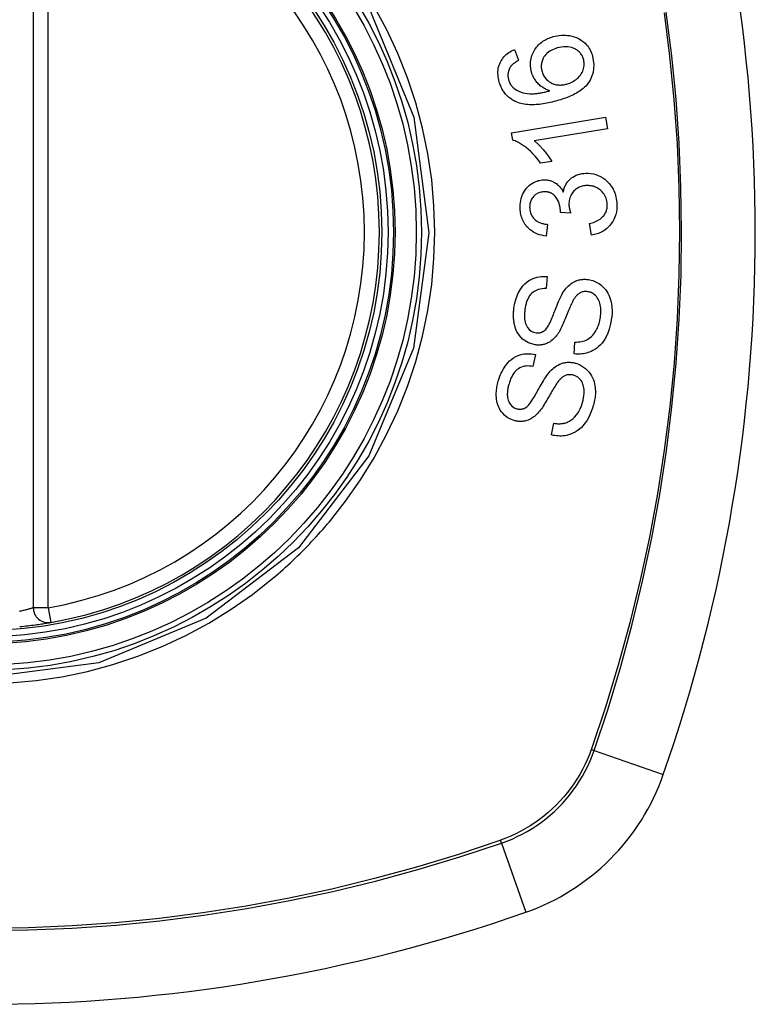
# Model space of a CAD drawing. Header units: inches. Extents: x 11 to 342, y 26 to 169.
# Tile 142 of 205: x 178.769 to 179.351, y 114.928 to 115.706. Entities that reach past the tile are written whole.
import ezdxf

# ---------------------------------------------------------------- set-up
doc = ezdxf.new("R2010")
doc.units = ezdxf.units.IN
doc.header["$MEASUREMENT"] = 0
doc.layers.add('Visible Edges(ANSI)', color=7, linetype='Continuous', lineweight=25)
doc.layers.add('Visible Tangent Edges(ANSI)', color=7, linetype='Continuous', lineweight=25)

msp = doc.modelspace()

# ---------------------------------------------------------------- linework, layer by layer
at = {"layer": 'Visible Edges(ANSI)'}
for p, q in [((178.78015, 115.8347), (178.78015, 115.2411)), ((179.16065, 115.68228), (179.16389, 115.67369)), ((179.15827, 115.61649), (179.23256, 115.6287)), ((179.23256, 115.6287), (179.23406, 115.61962)), ((179.23406, 115.61962), (179.17618, 115.61011)), ((179.15924, 115.61062), (179.15827, 115.61649)), ((179.19011, 115.59374), (179.18131, 115.59229)), ((179.20502, 115.55294), (179.19693, 115.55354)), ((179.18678, 115.54402), (179.18556, 115.53475)), ((179.22152, 115.53551), (179.21989, 115.54465)), ((179.18632, 115.50277), (179.18574, 115.49327)), ((179.20781, 115.44167), (179.20832, 115.45107)), ((179.1771, 115.44111), (179.1752, 115.43179)), ((179.18987, 115.37762), (179.19169, 115.38686))]:
    msp.add_line(p, q, dxfattribs=at)
at = {"layer": 'Visible Edges(ANSI)', "flags": 128}
for points in [[(179.17404, 115.66441), (179.17344, 115.66707), (179.17317, 115.66977), (179.17325, 115.67247), (179.1737, 115.67513), (179.17444, 115.67758), (179.1753, 115.67962), (179.17612, 115.68118), (179.17677, 115.68225), (179.17742, 115.6832), (179.17811, 115.68411), (179.17884, 115.68498), (179.17962, 115.68581), (179.18043, 115.6866), (179.18129, 115.68735), (179.18218, 115.68805), (179.18311, 115.68871), (179.18406, 115.68932), (179.18503, 115.68989), (179.18603, 115.69041), (179.18704, 115.69089), (179.18808, 115.69133), (179.18913, 115.69174), (179.1902, 115.6921), (179.19128, 115.69243)], [(179.19128, 115.69243), (179.19286, 115.69284), (179.19445, 115.69316), (179.19606, 115.6934), (179.19769, 115.69355), (179.19932, 115.6936), (179.20094, 115.69356), (179.20256, 115.69342), (179.20418, 115.69319), (179.20587, 115.69285), (179.20773, 115.69234), (179.20971, 115.69161), (179.21175, 115.69062), (179.21363, 115.68947), (179.21517, 115.68829), (179.2164, 115.68718), (179.21736, 115.68617), (179.21822, 115.68517), (179.219, 115.68411), (179.21973, 115.68301), (179.22039, 115.68186), (179.22098, 115.68066), (179.22151, 115.67944), (179.22198, 115.67818), (179.22238, 115.6769)], [(179.14856, 115.65663), (179.14822, 115.65793), (179.14794, 115.65925), (179.14772, 115.66058), (179.14758, 115.66191), (179.14751, 115.66325), (179.14753, 115.66459), (179.14763, 115.66593), (179.14782, 115.66723), (179.1481, 115.66852), (179.14847, 115.66977), (179.14892, 115.67099), (179.14945, 115.67219), (179.15006, 115.67334), (179.15075, 115.67444), (179.1515, 115.67548), (179.15232, 115.67647), (179.15321, 115.67741), (179.15415, 115.67828), (179.15515, 115.67909), (179.15618, 115.67984), (179.15725, 115.68053), (179.15836, 115.68116), (179.15949, 115.68175), (179.16065, 115.68228)], [(179.19445, 115.68346), (179.1932, 115.68307), (179.19197, 115.68262), (179.19076, 115.6821), (179.18959, 115.68151), (179.18846, 115.68083), (179.18739, 115.68008), (179.18638, 115.67924), (179.18545, 115.67831), (179.18462, 115.67732), (179.18394, 115.67636), (179.1834, 115.67544), (179.18298, 115.67461), (179.18265, 115.67384), (179.18237, 115.67307), (179.18215, 115.67227), (179.18197, 115.67146), (179.18184, 115.67064), (179.18177, 115.66981), (179.18175, 115.66898), (179.18178, 115.66814), (179.18186, 115.6673), (179.18198, 115.66647), (179.18215, 115.66565), (179.18237, 115.66484)], [(179.21519, 115.6746), (179.21495, 115.67535), (179.21468, 115.67607), (179.21436, 115.67678), (179.21401, 115.67746), (179.21361, 115.67812), (179.21317, 115.67876), (179.21269, 115.67936), (179.21217, 115.67994), (179.21163, 115.68048), (179.21105, 115.68098), (179.21045, 115.68145), (179.20982, 115.68188), (179.20918, 115.68229), (179.20852, 115.68265), (179.20783, 115.683), (179.20695, 115.68338), (179.20584, 115.68377), (179.20448, 115.68412), (179.20287, 115.68437), (179.20117, 115.68446), (179.19947, 115.6844), (179.19778, 115.68421), (179.1961, 115.68389), (179.19445, 115.68346)], [(179.16389, 115.67369), (179.16358, 115.67352), (179.16327, 115.67334), (179.16295, 115.67315), (179.16264, 115.67297), (179.16233, 115.67277), (179.16202, 115.67257), (179.16171, 115.67237), (179.1614, 115.67217), (179.1611, 115.67195), (179.16079, 115.67174), (179.1605, 115.67152), (179.16021, 115.67129), (179.15992, 115.67107), (179.15964, 115.67083), (179.15937, 115.6706), (179.1591, 115.67035), (179.15884, 115.67011), (179.15858, 115.66985), (179.15833, 115.66959), (179.15809, 115.66931), (179.15785, 115.66903), (179.15763, 115.66875), (179.15741, 115.66845), (179.15721, 115.66815)], [(179.22238, 115.6769), (179.22345, 115.67043), (179.22278, 115.66398), (179.22042, 115.65812), (179.21796, 115.65454), (179.21692, 115.65338), (179.21597, 115.65244), (179.21497, 115.65155), (179.21393, 115.65071), (179.21286, 115.64992), (179.21176, 115.64917), (179.21064, 115.64846), (179.20951, 115.64779), (179.20834, 115.64715), (179.20716, 115.64654), (179.20595, 115.64596), (179.20472, 115.6454), (179.20347, 115.64487), (179.20221, 115.64437), (179.20095, 115.64389), (179.19968, 115.64343), (179.19841, 115.643), (179.19713, 115.64258), (179.19587, 115.64219), (179.19461, 115.64182)], [(179.20208, 115.65497), (179.20319, 115.65532), (179.20427, 115.65572), (179.20532, 115.65619), (179.20636, 115.65671), (179.20737, 115.65729), (179.20836, 115.65794), (179.20933, 115.65866), (179.21027, 115.65943), (179.21116, 115.66025), (179.21198, 115.66112), (179.21273, 115.66204), (179.21341, 115.66302), (179.21401, 115.66405), (179.21453, 115.66513), (179.21494, 115.66621), (179.21525, 115.66726), (179.21547, 115.66827), (179.21562, 115.66924), (179.21569, 115.67015), (179.21571, 115.67105), (179.21567, 115.67195), (179.21557, 115.67284), (179.21541, 115.67373), (179.21519, 115.6746)], [(179.15721, 115.66815), (179.157, 115.66778), (179.1568, 115.6674), (179.15661, 115.66701), (179.15644, 115.66662), (179.15628, 115.66622), (179.15612, 115.66582), (179.15599, 115.66541), (179.15587, 115.665), (179.15576, 115.66459), (179.15567, 115.66417), (179.15559, 115.66375), (179.15553, 115.66333), (179.15548, 115.6629), (179.15545, 115.66247), (179.15544, 115.66204), (179.15544, 115.66161), (179.15545, 115.66117), (179.15549, 115.66074), (179.15553, 115.6603), (179.15559, 115.65987), (179.15567, 115.65944), (179.15576, 115.65901), (179.15586, 115.65858), (179.15597, 115.65816)], [(179.18869, 115.64964), (179.18795, 115.64988), (179.18722, 115.65014), (179.1865, 115.65042), (179.18579, 115.65072), (179.18509, 115.65105), (179.1844, 115.65141), (179.18372, 115.65179), (179.18305, 115.65219), (179.18238, 115.65264), (179.18171, 115.65312), (179.18104, 115.65365), (179.18038, 115.65422), (179.17971, 115.65485), (179.17905, 115.65554), (179.17839, 115.65628), (179.17775, 115.65708), (179.17714, 115.65791), (179.17657, 115.65876), (179.17604, 115.65964), (179.17556, 115.66055), (179.17511, 115.66149), (179.17471, 115.66244), (179.17435, 115.66342), (179.17404, 115.66441)], [(179.18237, 115.66484), (179.18283, 115.66346), (179.18341, 115.66213), (179.18411, 115.66089), (179.18493, 115.65973), (179.18587, 115.65866), (179.18689, 115.65772), (179.18789, 115.65696), (179.18883, 115.65634), (179.18967, 115.65587), (179.19044, 115.65549), (179.19123, 115.65515), (179.19203, 115.65487), (179.19285, 115.65463), (179.19368, 115.65445), (179.19452, 115.6543), (179.19537, 115.65421), (179.19622, 115.65416), (179.19706, 115.65416), (179.19791, 115.6542), (179.19875, 115.65428), (179.19959, 115.6544), (179.20043, 115.65456), (179.20126, 115.65475), (179.20208, 115.65497)], [(179.162, 115.64086), (179.1612, 115.64122), (179.16041, 115.6416), (179.15964, 115.64202), (179.15888, 115.64246), (179.15813, 115.64293), (179.1574, 115.64344), (179.15669, 115.64397), (179.156, 115.64453), (179.15534, 115.64512), (179.1547, 115.64573), (179.15409, 115.64638), (179.1535, 115.64704), (179.15294, 115.64774), (179.1524, 115.64846), (179.15189, 115.64921), (179.15141, 115.64997), (179.15096, 115.65075), (179.15053, 115.65155), (179.15014, 115.65236), (179.14977, 115.65319), (179.14943, 115.65404), (179.14911, 115.65489), (179.14883, 115.65576), (179.14856, 115.65663)], [(179.15597, 115.65816), (179.15607, 115.65783), (179.15618, 115.65749), (179.1563, 115.65717), (179.15642, 115.65684), (179.15655, 115.65652), (179.15669, 115.6562), (179.15683, 115.65589), (179.15699, 115.65558), (179.15715, 115.65527), (179.15732, 115.65497), (179.1575, 115.65467), (179.15769, 115.65438), (179.15788, 115.6541), (179.15808, 115.65382), (179.15829, 115.65355), (179.15851, 115.65329), (179.15873, 115.65303), (179.15896, 115.65278), (179.15919, 115.65254), (179.15943, 115.6523), (179.15968, 115.65207), (179.15993, 115.65185), (179.1602, 115.65163), (179.16046, 115.65142)], [(179.16046, 115.65142), (179.16239, 115.65011), (179.16446, 115.64908), (179.16663, 115.6483), (179.16885, 115.64775), (179.17092, 115.64742), (179.17273, 115.64727), (179.17419, 115.64724), (179.17523, 115.64726), (179.17606, 115.6473), (179.1769, 115.64736), (179.17774, 115.64744), (179.17859, 115.64754), (179.17945, 115.64765), (179.18031, 115.64778), (179.18117, 115.64792), (179.18203, 115.64808), (179.18288, 115.64824), (179.18373, 115.64842), (179.18458, 115.64861), (179.18542, 115.6488), (179.18625, 115.649), (179.18708, 115.64921), (179.18789, 115.64942), (179.18869, 115.64964)], [(179.19461, 115.64182), (179.1932, 115.64143), (179.19178, 115.64105), (179.19035, 115.64069), (179.18893, 115.64036), (179.1875, 115.64005), (179.18608, 115.63976), (179.18465, 115.6395), (179.18324, 115.63927), (179.18182, 115.63907), (179.18042, 115.6389), (179.17902, 115.63876), (179.17763, 115.63866), (179.17626, 115.6386), (179.17489, 115.63857), (179.17354, 115.63858), (179.17221, 115.63863), (179.1709, 115.63873), (179.1696, 115.63887), (179.1683, 115.63906), (179.16702, 115.6393), (179.16574, 115.6396), (179.16448, 115.63995), (179.16323, 115.64037), (179.162, 115.64086)], [(179.18131, 115.59229), (179.18028, 115.59376), (179.17925, 115.59513), (179.17823, 115.59643), (179.17721, 115.59765), (179.17619, 115.59879), (179.17519, 115.59986), (179.1742, 115.60086), (179.17323, 115.6018), (179.17227, 115.60267), (179.17133, 115.60348), (179.17042, 115.60423), (179.16953, 115.60493), (179.16867, 115.60558), (179.16783, 115.60617), (179.16703, 115.60673), (179.16622, 115.60726), (179.16539, 115.60778), (179.16455, 115.60827), (179.16369, 115.60875), (179.16282, 115.60919), (179.16194, 115.6096), (179.16105, 115.60998), (179.16015, 115.61032), (179.15924, 115.61062)], [(179.17618, 115.61011), (179.17671, 115.6097), (179.17723, 115.60928), (179.17774, 115.60884), (179.17825, 115.60839), (179.17876, 115.60794), (179.17925, 115.60747), (179.17975, 115.60699), (179.18023, 115.60651), (179.18071, 115.60602), (179.18118, 115.60552), (179.18165, 115.60503), (179.1821, 115.60452), (179.18255, 115.60402), (179.18299, 115.60351), (179.18349, 115.60293), (179.18408, 115.60223), (179.18474, 115.60142), (179.18546, 115.60051), (179.18622, 115.59953), (179.18701, 115.59847), (179.18781, 115.59735), (179.1886, 115.59618), (179.18937, 115.59497), (179.19011, 115.59374)], [(179.16509, 115.55641), (179.16506, 115.55805), (179.16513, 115.55968), (179.16531, 115.56131), (179.16559, 115.56291), (179.16598, 115.56448), (179.16648, 115.56603), (179.16707, 115.56753), (179.16776, 115.56897), (179.16854, 115.57034), (179.16941, 115.57164), (179.17039, 115.57287), (179.17143, 115.57398), (179.1725, 115.57493), (179.17356, 115.57575), (179.17461, 115.57645), (179.17561, 115.57703), (179.17656, 115.57751), (179.17751, 115.57793), (179.17847, 115.57829), (179.17945, 115.57859), (179.18044, 115.57884), (179.18144, 115.57903), (179.18246, 115.57916), (179.18349, 115.57924)], [(179.18349, 115.57924), (179.18417, 115.57926), (179.18486, 115.57925), (179.18555, 115.57921), (179.18624, 115.57915), (179.18692, 115.57905), (179.1876, 115.57893), (179.18827, 115.57877), (179.18894, 115.57859), (179.18959, 115.57838), (179.19024, 115.57814), (179.1909, 115.57786), (179.19158, 115.57753), (179.19228, 115.57716), (179.19299, 115.57673), (179.19371, 115.57623), (179.19443, 115.57567), (179.19515, 115.57505), (179.19583, 115.57437), (179.19648, 115.57366), (179.19709, 115.57291), (179.19766, 115.57212), (179.19819, 115.57131), (179.19869, 115.57047), (179.19916, 115.56961)], [(179.19916, 115.56961), (179.19931, 115.5704), (179.1995, 115.57117), (179.19971, 115.57194), (179.19995, 115.5727), (179.20022, 115.57344), (179.20052, 115.57417), (179.20085, 115.57489), (179.20122, 115.57559), (179.20161, 115.57628), (179.20204, 115.57694), (179.2025, 115.57757), (179.20298, 115.57818), (179.2035, 115.57877), (179.20407, 115.57936), (179.20479, 115.58003), (179.20568, 115.58075), (179.20674, 115.58148), (179.20799, 115.58221), (179.20939, 115.58287), (179.21085, 115.5834), (179.21234, 115.58382), (179.21386, 115.58413), (179.2154, 115.58434), (179.21695, 115.58446)], [(179.21695, 115.58446), (179.21897, 115.58447), (179.22099, 115.58432), (179.22299, 115.58399), (179.22495, 115.58347), (179.22685, 115.58277), (179.22868, 115.58189), (179.23043, 115.58084), (179.23199, 115.5797), (179.23336, 115.57854), (179.23453, 115.57741), (179.2355, 115.57635), (179.23634, 115.57532), (179.23712, 115.57425), (179.23785, 115.57314), (179.23851, 115.57198), (179.2391, 115.57078), (179.23964, 115.56955), (179.2401, 115.56828), (179.2405, 115.567), (179.24083, 115.56569), (179.24109, 115.56436), (179.2413, 115.56302), (179.24145, 115.56166), (179.24154, 115.56031)], [(179.21757, 115.5747), (179.21673, 115.57464), (179.21588, 115.57454), (179.21505, 115.5744), (179.21422, 115.57422), (179.21341, 115.57399), (179.21261, 115.57371), (179.21182, 115.57339), (179.21105, 115.57301), (179.21031, 115.57258), (179.2096, 115.57211), (179.20892, 115.57159), (179.20827, 115.57103), (179.20765, 115.57043), (179.20704, 115.56976), (179.20643, 115.56899), (179.20584, 115.56813), (179.20528, 115.56717), (179.2048, 115.56614), (179.2044, 115.56507), (179.20409, 115.56396), (179.20387, 115.56282), (179.20373, 115.56167), (179.20368, 115.56051), (179.2037, 115.55935)], [(179.23394, 115.56001), (179.23384, 115.56122), (179.23366, 115.56241), (179.23339, 115.56359), (179.23304, 115.56473), (179.23259, 115.56583), (179.23206, 115.56688), (179.23143, 115.56789), (179.23075, 115.56882), (179.23004, 115.56966), (179.22931, 115.5704), (179.2286, 115.57104), (179.22787, 115.57163), (179.22712, 115.57217), (179.22634, 115.57266), (179.22554, 115.5731), (179.22471, 115.57349), (179.22385, 115.57382), (179.22298, 115.57411), (179.22209, 115.57433), (179.2212, 115.5745), (179.2203, 115.57463), (179.2194, 115.5747), (179.21849, 115.57472), (179.21757, 115.5747)], [(179.18376, 115.56975), (179.18299, 115.56969), (179.18223, 115.5696), (179.18147, 115.56945), (179.18072, 115.56926), (179.17999, 115.56902), (179.17928, 115.56873), (179.17859, 115.5684), (179.17793, 115.56801), (179.17729, 115.56757), (179.17668, 115.56708), (179.17609, 115.56654), (179.17554, 115.56596), (179.17503, 115.56533), (179.17456, 115.56468), (179.17414, 115.56399), (179.17377, 115.56328), (179.17345, 115.56254), (179.17318, 115.56178), (179.17297, 115.56099), (179.1728, 115.56019), (179.17269, 115.55939), (179.17262, 115.55857), (179.1726, 115.55775), (179.17262, 115.55693)], [(179.19697, 115.55503), (179.19647, 115.55871), (179.19531, 115.56218), (179.1936, 115.56519), (179.19219, 115.56688), (179.19166, 115.56737), (179.19131, 115.56765), (179.19095, 115.56792), (179.19058, 115.56817), (179.1902, 115.56839), (179.18981, 115.5686), (179.18941, 115.5688), (179.189, 115.56897), (179.18858, 115.56913), (179.18816, 115.56927), (179.18773, 115.56939), (179.18729, 115.56949), (179.18686, 115.56957), (179.18642, 115.56964), (179.18598, 115.56969), (179.18553, 115.56973), (179.18509, 115.56976), (179.18464, 115.56977), (179.1842, 115.56976), (179.18376, 115.56975)], [(179.18556, 115.53475), (179.18385, 115.53503), (179.18217, 115.5354), (179.18051, 115.53586), (179.17888, 115.53643), (179.17729, 115.53711), (179.17575, 115.53792), (179.17432, 115.53881), (179.17307, 115.53973), (179.17198, 115.54066), (179.17104, 115.54158), (179.17024, 115.54246), (179.16952, 115.54336), (179.16885, 115.54429), (179.16823, 115.54526), (179.16767, 115.54626), (179.16716, 115.54731), (179.1667, 115.54839), (179.16631, 115.54948), (179.16598, 115.5506), (179.1657, 115.55174), (179.16547, 115.55289), (179.16529, 115.55405), (179.16517, 115.55523), (179.16509, 115.55641)], [(179.17262, 115.55693), (179.17273, 115.55563), (179.17296, 115.55434), (179.17329, 115.5531), (179.17375, 115.55191), (179.17434, 115.55077), (179.17499, 115.54977), (179.17564, 115.54895), (179.17625, 115.5483), (179.17679, 115.5478), (179.17735, 115.54733), (179.17793, 115.54691), (179.17854, 115.54651), (179.17916, 115.54616), (179.17981, 115.54583), (179.18046, 115.54554), (179.18114, 115.54527), (179.18182, 115.54503), (179.18252, 115.54482), (179.18322, 115.54463), (179.18393, 115.54447), (179.18464, 115.54433), (179.18536, 115.54421), (179.18607, 115.54411), (179.18678, 115.54402)], [(179.19693, 115.55354), (179.19693, 115.5536), (179.19694, 115.55366), (179.19694, 115.55372), (179.19694, 115.55379), (179.19695, 115.55385), (179.19695, 115.55391), (179.19696, 115.55398), (179.19696, 115.55404), (179.19696, 115.5541), (179.19696, 115.55417), (179.19697, 115.55423), (179.19697, 115.55429), (179.19697, 115.55436), (179.19697, 115.55442), (179.19698, 115.55448), (179.19698, 115.55454), (179.19698, 115.5546), (179.19698, 115.55466), (179.19698, 115.55472), (179.19698, 115.55478), (179.19698, 115.55485), (179.19698, 115.55491), (179.19698, 115.55497), (179.19697, 115.55503)], [(179.2037, 115.55935), (179.20371, 115.55908), (179.20373, 115.55881), (179.20376, 115.55855), (179.20379, 115.55828), (179.20382, 115.55802), (179.20386, 115.55775), (179.2039, 115.55748), (179.20394, 115.55721), (179.20399, 115.55694), (179.20405, 115.55667), (179.2041, 115.5564), (179.20416, 115.55613), (179.20422, 115.55586), (179.20428, 115.55559), (179.20435, 115.55531), (179.20442, 115.55504), (179.20449, 115.55477), (179.20456, 115.55451), (179.20464, 115.55424), (179.20471, 115.55398), (179.20479, 115.55371), (179.20487, 115.55345), (179.20495, 115.5532), (179.20502, 115.55294)], [(179.21989, 115.54465), (179.22098, 115.54494), (179.22207, 115.54527), (179.22316, 115.54564), (179.22424, 115.54605), (179.22529, 115.5465), (179.22631, 115.547), (179.2273, 115.54756), (179.22827, 115.54818), (179.22918, 115.54887), (179.23004, 115.54963), (179.23078, 115.55041), (179.2314, 115.55118), (179.2319, 115.55191), (179.23231, 115.55261), (179.23266, 115.55328), (179.23297, 115.55398), (179.23324, 115.55469), (179.23346, 115.55541), (179.23364, 115.55615), (179.23378, 115.55691), (179.23388, 115.55768), (179.23394, 115.55845), (179.23396, 115.55923), (179.23394, 115.56001)], [(179.24154, 115.56031), (179.24156, 115.55816), (179.24144, 115.55602), (179.24114, 115.55391), (179.24067, 115.55182), (179.24001, 115.5498), (179.2392, 115.54794), (179.23832, 115.54634), (179.23744, 115.54498), (179.23659, 115.54386), (179.23581, 115.54293), (179.23499, 115.54206), (179.23413, 115.54124), (179.23324, 115.54046), (179.2323, 115.53974), (179.23133, 115.53907), (179.23032, 115.53845), (179.22928, 115.53789), (179.22822, 115.53739), (179.22715, 115.53695), (179.22605, 115.53656), (179.22494, 115.53622), (179.22381, 115.53594), (179.22267, 115.5357), (179.22152, 115.53551)], [(179.1602, 115.47792), (179.16044, 115.47945), (179.16072, 115.48097), (179.16106, 115.48248), (179.16146, 115.48397), (179.1619, 115.48544), (179.16241, 115.48689), (179.16298, 115.48831), (179.16361, 115.4897), (179.1643, 115.49106), (179.16509, 115.49242), (179.16606, 115.49389), (179.16725, 115.49542), (179.16867, 115.49695), (179.17034, 115.49842), (179.17208, 115.49964), (179.1738, 115.5006), (179.17546, 115.50135), (179.17704, 115.50191), (179.17856, 115.50232), (179.18009, 115.50262), (179.18164, 115.50282), (179.18319, 115.5029), (179.18475, 115.50288), (179.18632, 115.50277)], [(179.19912, 115.49034), (179.19986, 115.49144), (179.20065, 115.49251), (179.20148, 115.49354), (179.20236, 115.49452), (179.20328, 115.49545), (179.20425, 115.49633), (179.20528, 115.49713), (179.20631, 115.49784), (179.20731, 115.49844), (179.20827, 115.49893), (179.20918, 115.49933), (179.21003, 115.49964), (179.21083, 115.4999), (179.21157, 115.5001), (179.21231, 115.50027), (179.21305, 115.5004), (179.21379, 115.5005), (179.21453, 115.50058), (179.21527, 115.50062), (179.21602, 115.50063), (179.21677, 115.50062), (179.21751, 115.50058), (179.21826, 115.50051), (179.21901, 115.50042)], [(179.21901, 115.50042), (179.22018, 115.50022), (179.22133, 115.49996), (179.22247, 115.49962), (179.22359, 115.49922), (179.22469, 115.49875), (179.22575, 115.49821), (179.22679, 115.49761), (179.22779, 115.49695), (179.22878, 115.49622), (179.22979, 115.49539), (179.23079, 115.49445), (179.23178, 115.49339), (179.23274, 115.4922), (179.23363, 115.4909), (179.23444, 115.48955), (179.23514, 115.48813), (179.23576, 115.48667), (179.2363, 115.48517), (179.23679, 115.48349), (179.23726, 115.48136), (179.23762, 115.47878), (179.23779, 115.47582), (179.23771, 115.47282), (179.2374, 115.46984)], [(179.18574, 115.49327), (179.1841, 115.49327), (179.18246, 115.49315), (179.18084, 115.49289), (179.17926, 115.49247), (179.17774, 115.49188), (179.17628, 115.4911), (179.17502, 115.4902), (179.17404, 115.48933), (179.17333, 115.48856), (179.17281, 115.48791), (179.17234, 115.48724), (179.1719, 115.48655), (179.1715, 115.48583), (179.17113, 115.4851), (179.1708, 115.48434), (179.17049, 115.48357), (179.17021, 115.48279), (179.16996, 115.48199), (179.16973, 115.48119), (179.16952, 115.48038), (179.16934, 115.47956), (179.16918, 115.47874), (179.16904, 115.47792), (179.16892, 115.4771)], [(179.18468, 115.46034), (179.18535, 115.461), (179.18603, 115.46186), (179.18671, 115.46287), (179.1874, 115.46402), (179.18806, 115.46526), (179.1887, 115.46655), (179.18931, 115.46784), (179.18987, 115.4691), (179.19038, 115.47032), (179.19088, 115.47152), (179.19135, 115.47271), (179.19181, 115.4739), (179.19228, 115.4751), (179.19275, 115.47633), (179.19324, 115.47759), (179.19375, 115.4789), (179.1943, 115.48026), (179.19489, 115.48169), (179.19554, 115.4832), (179.19622, 115.48474), (179.19693, 115.48628), (179.19766, 115.48776), (179.1984, 115.48913), (179.19912, 115.49034)], [(179.21853, 115.49085), (179.21783, 115.49093), (179.21713, 115.49096), (179.21643, 115.49095), (179.21573, 115.49089), (179.21503, 115.49078), (179.21435, 115.49062), (179.21368, 115.49041), (179.21305, 115.49016), (179.21247, 115.48988), (179.21193, 115.48958), (179.21144, 115.48926), (179.21099, 115.48892), (179.21056, 115.48857), (179.21016, 115.48819), (179.20976, 115.48779), (179.20938, 115.48737), (179.20902, 115.48694), (179.20867, 115.48649), (179.20833, 115.48603), (179.208, 115.48555), (179.20769, 115.48507), (179.20739, 115.48459), (179.20711, 115.4841), (179.20683, 115.4836)], [(179.22856, 115.47062), (179.22871, 115.47185), (179.22882, 115.47309), (179.22888, 115.47433), (179.22889, 115.47557), (179.22885, 115.47681), (179.22875, 115.47805), (179.22858, 115.47927), (179.22836, 115.48048), (179.22806, 115.48167), (179.2277, 115.48283), (179.22726, 115.48396), (179.22673, 115.48504), (179.22611, 115.48606), (179.2254, 115.487), (179.22467, 115.4878), (179.22394, 115.48846), (179.22323, 115.48899), (179.22258, 115.48942), (179.22194, 115.48977), (179.22129, 115.49008), (179.22062, 115.49034), (179.21994, 115.49056), (179.21924, 115.49073), (179.21853, 115.49085)], [(179.17701, 115.44883), (179.17163, 115.45041), (179.16703, 115.45342), (179.16445, 115.45617), (179.16341, 115.45768), (179.1626, 115.45912), (179.16196, 115.46051), (179.16146, 115.46181), (179.16108, 115.46297), (179.1608, 115.46397), (179.16059, 115.46488), (179.1604, 115.46579), (179.16023, 115.46671), (179.16009, 115.46763), (179.15998, 115.46855), (179.1599, 115.46948), (179.15984, 115.47042), (179.1598, 115.47136), (179.15979, 115.4723), (179.1598, 115.47324), (179.15984, 115.47418), (179.1599, 115.47512), (179.15998, 115.47605), (179.16008, 115.47699), (179.1602, 115.47792)], [(179.16892, 115.4771), (179.16883, 115.47644), (179.16875, 115.47579), (179.16868, 115.47513), (179.16862, 115.47447), (179.16858, 115.47381), (179.16854, 115.47315), (179.16852, 115.47249), (179.16852, 115.47182), (179.16853, 115.47116), (179.16855, 115.4705), (179.16859, 115.46983), (179.16866, 115.46917), (179.16874, 115.46851), (179.16885, 115.46786), (179.16898, 115.46722), (179.16914, 115.46658), (179.16932, 115.46595), (179.16955, 115.4653), (179.17004, 115.4642), (179.17097, 115.46265), (179.1723, 115.46106), (179.17388, 115.45977), (179.1757, 115.45886), (179.17766, 115.45838)], [(179.20683, 115.4836), (179.20647, 115.48294), (179.20609, 115.48217), (179.20569, 115.48131), (179.20526, 115.48035), (179.20482, 115.47932), (179.20436, 115.47823), (179.20388, 115.47707), (179.20339, 115.47587), (179.20289, 115.47464), (179.20238, 115.47337), (179.20186, 115.47209), (179.20133, 115.47079), (179.2008, 115.4695), (179.20027, 115.46822), (179.19974, 115.46697), (179.19921, 115.46574), (179.19868, 115.46456), (179.19815, 115.46341), (179.1976, 115.46226), (179.19703, 115.46112), (179.19644, 115.46001), (179.19584, 115.45896), (179.19523, 115.45798), (179.19462, 115.45709)], [(179.2374, 115.46984), (179.23664, 115.46549), (179.23557, 115.46133), (179.23437, 115.45794), (179.23317, 115.45529), (179.23206, 115.45331), (179.23099, 115.45169), (179.22982, 115.45017), (179.22854, 115.44875), (179.22715, 115.44743), (179.22566, 115.44624), (179.22416, 115.44522), (179.22268, 115.44436), (179.22125, 115.44367), (179.21988, 115.4431), (179.21862, 115.44266), (179.21743, 115.44232), (179.21624, 115.44204), (179.21505, 115.44182), (179.21385, 115.44166), (179.21265, 115.44155), (179.21144, 115.4415), (179.21023, 115.44151), (179.20902, 115.44156), (179.20781, 115.44167)], [(179.20832, 115.45107), (179.2096, 115.45107), (179.2109, 115.45113), (179.21219, 115.45125), (179.21347, 115.45144), (179.21474, 115.45172), (179.21598, 115.45208), (179.21719, 115.45253), (179.21834, 115.45308), (179.21946, 115.45375), (179.22054, 115.45455), (179.22159, 115.45549), (179.22256, 115.45651), (179.22344, 115.45759), (179.22423, 115.4587), (179.22493, 115.45983), (179.22556, 115.46094), (179.22612, 115.46208), (179.22662, 115.46324), (179.22707, 115.46442), (179.22747, 115.46563), (179.22782, 115.46686), (179.22811, 115.4681), (179.22836, 115.46936), (179.22856, 115.47062)], [(179.19462, 115.45709), (179.19391, 115.45614), (179.19316, 115.45522), (179.19237, 115.45434), (179.19154, 115.45351), (179.19066, 115.45272), (179.18974, 115.452), (179.18879, 115.45133), (179.18786, 115.45077), (179.18697, 115.45031), (179.18613, 115.44993), (179.18534, 115.44963), (179.18462, 115.44939), (179.18398, 115.4492), (179.18335, 115.44905), (179.18272, 115.44892), (179.18209, 115.44882), (179.18146, 115.44874), (179.18082, 115.44868), (179.18019, 115.44865), (179.17955, 115.44864), (179.17892, 115.44866), (179.17828, 115.44869), (179.17764, 115.44875), (179.17701, 115.44883)], [(179.17766, 115.45838), (179.17797, 115.45834), (179.17828, 115.45831), (179.17859, 115.45829), (179.1789, 115.45828), (179.17921, 115.45828), (179.17953, 115.45829), (179.17984, 115.45831), (179.18015, 115.45834), (179.18046, 115.45838), (179.18077, 115.45843), (179.18107, 115.4585), (179.18137, 115.45857), (179.18168, 115.45866), (179.18198, 115.45876), (179.18227, 115.45887), (179.18256, 115.45899), (179.18284, 115.45913), (179.18312, 115.45927), (179.18339, 115.45942), (179.18366, 115.45959), (179.18392, 115.45976), (179.18418, 115.45994), (179.18444, 115.46013), (179.18468, 115.46034)], [(179.14777, 115.42014), (179.14826, 115.42173), (179.1488, 115.4233), (179.14939, 115.42485), (179.15004, 115.42637), (179.15076, 115.42786), (179.15154, 115.42931), (179.15239, 115.43072), (179.1533, 115.43208), (179.15429, 115.4334), (179.15543, 115.43475), (179.15674, 115.43608), (179.15824, 115.43737), (179.15993, 115.43858), (179.16172, 115.4396), (179.16348, 115.44038), (179.16519, 115.44096), (179.1668, 115.44137), (179.1683, 115.44163), (179.16978, 115.44179), (179.17125, 115.44184), (179.17272, 115.4418), (179.17419, 115.44166), (179.17565, 115.44143), (179.1771, 115.44111)], [(179.1752, 115.43179), (179.1739, 115.43198), (179.17258, 115.4321), (179.17127, 115.43213), (179.16995, 115.43207), (179.16864, 115.43189), (179.16736, 115.43161), (179.16611, 115.4312), (179.16491, 115.43066), (179.16377, 115.43), (179.1628, 115.4293), (179.16197, 115.42859), (179.16127, 115.42788), (179.16067, 115.42719), (179.16011, 115.42647), (179.15959, 115.42571), (179.1591, 115.42493), (179.15865, 115.42413), (179.15823, 115.4233), (179.15784, 115.42246), (179.15748, 115.42162), (179.15715, 115.42076), (179.15684, 115.41988), (179.15656, 115.419), (179.15629, 115.41812)], [(179.18805, 115.42703), (179.18893, 115.42801), (179.18986, 115.42896), (179.19082, 115.42986), (179.19182, 115.43071), (179.19286, 115.4315), (179.19394, 115.43223), (179.19506, 115.43289), (179.19617, 115.43344), (179.19724, 115.43389), (179.19825, 115.43424), (179.1992, 115.43451), (179.2001, 115.43471), (179.20092, 115.43485), (179.20169, 115.43495), (179.20244, 115.43502), (179.2032, 115.43505), (179.20395, 115.43505), (179.2047, 115.43502), (179.20545, 115.43496), (179.20619, 115.43487), (179.20693, 115.43476), (179.20767, 115.43461), (179.20841, 115.43444), (179.20914, 115.43424)], [(179.20914, 115.43424), (179.2119, 115.43323), (179.21449, 115.43182), (179.21672, 115.43015), (179.21843, 115.42852), (179.21964, 115.42713), (179.22064, 115.42575), (179.22153, 115.4243), (179.2223, 115.42277), (179.22296, 115.42117), (179.22349, 115.41956), (179.22389, 115.41799), (179.22419, 115.41647), (179.22439, 115.41503), (179.22451, 115.41368), (179.22457, 115.41243), (179.22459, 115.41119), (179.22455, 115.40995), (179.22447, 115.40871), (179.22434, 115.40748), (179.22417, 115.40625), (179.22396, 115.40502), (179.22371, 115.4038), (179.22342, 115.4026), (179.2231, 115.4014)], [(179.16957, 115.39932), (179.17032, 115.39988), (179.17109, 115.40062), (179.1719, 115.40151), (179.17272, 115.40253), (179.17355, 115.40366), (179.17437, 115.40484), (179.17515, 115.40604), (179.17589, 115.40723), (179.17659, 115.40838), (179.17725, 115.40952), (179.17789, 115.41064), (179.17852, 115.41176), (179.17915, 115.41289), (179.17979, 115.41405), (179.18045, 115.41523), (179.18114, 115.41645), (179.18187, 115.41772), (179.18265, 115.41904), (179.18349, 115.42044), (179.18438, 115.42187), (179.1853, 115.42329), (179.18623, 115.42466), (179.18715, 115.42592), (179.18805, 115.42703)], [(179.20734, 115.42483), (179.20662, 115.42501), (179.20589, 115.42515), (179.20516, 115.42523), (179.20442, 115.42526), (179.20369, 115.42524), (179.20295, 115.42516), (179.20223, 115.42502), (179.20157, 115.42484), (179.20095, 115.42463), (179.20039, 115.42439), (179.19987, 115.42412), (179.19939, 115.42385), (179.19895, 115.42355), (179.19851, 115.42324), (179.19809, 115.42291), (179.19767, 115.42255), (179.19727, 115.42218), (179.19687, 115.4218), (179.19649, 115.4214), (179.19612, 115.42099), (179.19576, 115.42057), (179.19541, 115.42015), (179.19507, 115.41972), (179.19474, 115.41928)], [(179.21445, 115.4034), (179.21491, 115.40514), (179.21527, 115.4069), (179.21552, 115.40869), (179.21566, 115.41048), (179.21568, 115.41214), (179.21559, 115.41359), (179.21544, 115.41482), (179.21525, 115.41587), (179.21499, 115.41689), (179.21467, 115.41788), (179.21427, 115.41884), (179.21379, 115.41976), (179.21324, 115.42062), (179.21267, 115.42136), (179.21209, 115.42199), (179.21155, 115.42251), (179.21105, 115.42293), (179.21057, 115.42329), (179.21006, 115.42362), (179.20955, 115.42393), (179.20902, 115.4242), (179.20847, 115.42444), (179.20791, 115.42465), (179.20734, 115.42483)], [(179.16037, 115.389), (179.15755, 115.39005), (179.15493, 115.39153), (179.1528, 115.39322), (179.15127, 115.39477), (179.15025, 115.39601), (179.14939, 115.39727), (179.14864, 115.3986), (179.14799, 115.39999), (179.14745, 115.40145), (179.14703, 115.40291), (179.14671, 115.40436), (179.14648, 115.40578), (179.14634, 115.40716), (179.14626, 115.40847), (179.14624, 115.40971), (179.14626, 115.41089), (179.14632, 115.41206), (179.14642, 115.41323), (179.14655, 115.41439), (179.14673, 115.41556), (179.14694, 115.41671), (179.14719, 115.41787), (179.14746, 115.41901), (179.14777, 115.42014)], [(179.15629, 115.41812), (179.15609, 115.41741), (179.15591, 115.4167), (179.15573, 115.41598), (179.15557, 115.41526), (179.15543, 115.41454), (179.15529, 115.41381), (179.15518, 115.41308), (179.15509, 115.41235), (179.15501, 115.41162), (179.15496, 115.41088), (179.15493, 115.41014), (179.15493, 115.4094), (179.15496, 115.40866), (179.15502, 115.40793), (179.15512, 115.40717), (179.1553, 115.40626), (179.15561, 115.40518), (179.1561, 115.40397), (179.15679, 115.40268), (179.15762, 115.40149), (179.15861, 115.40043), (179.15975, 115.39954), (179.161, 115.39886), (179.16234, 115.39836)], [(179.19474, 115.41928), (179.1943, 115.41868), (179.19381, 115.41797), (179.19329, 115.41717), (179.19274, 115.41629), (179.19216, 115.41534), (179.19155, 115.41432), (179.19092, 115.41325), (179.19027, 115.41213), (179.1896, 115.41097), (179.18892, 115.40979), (179.18823, 115.40859), (179.18753, 115.40739), (179.18683, 115.40618), (179.18612, 115.40499), (179.18542, 115.40382), (179.18472, 115.40267), (179.18403, 115.40156), (179.18334, 115.4005), (179.18264, 115.39944), (179.18191, 115.39839), (179.18117, 115.39738), (179.18043, 115.39642), (179.17969, 115.39553), (179.17896, 115.39473)], [(179.16234, 115.39836), (179.16264, 115.39828), (179.16295, 115.39821), (179.16325, 115.39814), (179.16356, 115.39809), (179.16387, 115.39805), (179.16418, 115.39801), (179.1645, 115.39799), (179.16481, 115.39797), (179.16512, 115.39797), (179.16543, 115.39798), (179.16575, 115.39801), (179.16606, 115.39804), (179.16637, 115.39808), (179.16668, 115.39814), (179.16698, 115.39821), (179.16729, 115.39829), (179.16758, 115.39838), (179.16788, 115.39849), (179.16817, 115.3986), (179.16846, 115.39872), (179.16874, 115.39886), (179.16902, 115.399), (179.1693, 115.39916), (179.16957, 115.39932)], [(179.2231, 115.4014), (179.22227, 115.39874), (179.22133, 115.3961), (179.22024, 115.39353), (179.21901, 115.39104), (179.21768, 115.38877), (179.21633, 115.38682), (179.21497, 115.38513), (179.21351, 115.38359), (179.21195, 115.38219), (179.21028, 115.38093), (179.2085, 115.37983), (179.20673, 115.37893), (179.20501, 115.37823), (179.20337, 115.3777), (179.20183, 115.37732), (179.20043, 115.37705), (179.1991, 115.37688), (179.19777, 115.37678), (179.19644, 115.37676), (179.19512, 115.3768), (179.1938, 115.37691), (179.19249, 115.37708), (179.19118, 115.37732), (179.18987, 115.37762)], [(179.19169, 115.38686), (179.19241, 115.38675), (179.19314, 115.38666), (179.19387, 115.38659), (179.19461, 115.38653), (179.19534, 115.3865), (179.19608, 115.38649), (179.19681, 115.38651), (179.19754, 115.38655), (179.19827, 115.38662), (179.199, 115.38672), (179.19972, 115.38685), (179.20044, 115.38701), (179.20115, 115.38721), (179.20193, 115.38746), (179.20289, 115.38786), (179.20401, 115.38844), (179.20526, 115.38925), (179.20663, 115.39034), (179.2081, 115.39177), (179.20963, 115.39357), (179.21114, 115.39574), (179.21248, 115.39818), (179.21358, 115.40074), (179.21445, 115.4034)], [(179.17896, 115.39473), (179.17813, 115.39389), (179.17726, 115.39308), (179.17636, 115.39232), (179.17542, 115.39161), (179.17445, 115.39096), (179.17344, 115.39037), (179.17241, 115.38984), (179.17141, 115.38942), (179.17047, 115.38908), (179.16959, 115.38883), (179.16877, 115.38863), (179.16803, 115.3885), (179.16735, 115.3884), (179.16671, 115.38834), (179.16607, 115.3883), (179.16542, 115.38828), (179.16479, 115.38829), (179.16415, 115.38832), (179.16351, 115.38838), (179.16288, 115.38846), (179.16225, 115.38856), (179.16162, 115.38868), (179.16099, 115.38883), (179.16037, 115.389)], [(178.76942, 115.22622), (178.77101, 115.22637), (178.7726, 115.22653), (178.77418, 115.22669), (178.77574, 115.22686), (178.77727, 115.22704), (178.77876, 115.22722), (178.78023, 115.2274), (178.78164, 115.22758), (178.78301, 115.22777), (178.78432, 115.22795), (178.78556, 115.22812), (178.78674, 115.2283), (178.78784, 115.22846), (178.78886, 115.22862), (178.7898, 115.22877), (178.79065, 115.2289), (178.79142, 115.22903), (178.79208, 115.22914), (178.79265, 115.22923), (178.79312, 115.22931), (178.79349, 115.22937), (178.79375, 115.22942), (178.79391, 115.22945), (178.79397, 115.22946)]]:
    msp.add_lwpolyline(points, dxfattribs=at)
at = {"layer": 'Visible Edges(ANSI)'}
for radius in [0.31988, 0.31496]:
    msp.add_circle((178.74078, 115.5379), radius, dxfattribs=at)
for centre, radius, start, end in [((178.0518, 115.5379), 1.29921, 340.73366, 19.26634), ((178.74078, 115.5379), 0.31299, 279.78402, 80.21598), ((178.79196, 115.2411), 0.01181, 180, 279.78402), ((179.11101, 115.16767), 0.17717, 289.26634, 340.73366), ((178.74078, 116.22687), 1.29921, 250.73366, 289.26634)]:
    msp.add_arc(centre, radius, start, end, dxfattribs=at)
at = {"layer": 'Visible Tangent Edges(ANSI)'}
for p, q in [((178.79196, 115.2411), (178.79196, 115.8347)), ((178.79196, 115.2411), (178.78015, 115.2411)), ((178.79196, 115.2411), (178.79397, 115.22946)), ((179.2215, 115.12956), (179.22133, 115.12909)), ((179.2236, 115.12831), (179.27825, 115.10921)), ((179.14959, 115.05734), (179.14911, 115.05717)), ((179.15036, 115.05508), (179.16947, 115.00042))]:
    msp.add_line(p, q, dxfattribs=at)
at = {"layer": 'Visible Tangent Edges(ANSI)', "flags": 128}
for points in [[(179.04599, 115.71403), (179.0811, 115.62886), (179.09298, 115.53744), (179.08089, 115.44626), (179.04557, 115.36106), (178.98974, 115.28838), (178.91697, 115.23272), (178.83189, 115.19764), (178.74048, 115.18567), (178.64922, 115.19773), (178.56411, 115.23303), (178.49125, 115.28894), (178.43557, 115.36177), (178.40048, 115.4469), (178.38855, 115.53831), (178.40063, 115.62955), (178.43596, 115.71467)], [(179.01424, 115.30902), (179.02704, 115.32521), (179.03887, 115.3421), (179.0497, 115.35963), (179.05952, 115.37785), (179.06829, 115.39667), (179.07598, 115.41599), (179.08254, 115.43571), (179.08795, 115.45573), (179.09215, 115.47597), (179.09515, 115.4964), (179.09695, 115.51705), (179.09756, 115.53783), (179.09697, 115.55862), (179.09516, 115.57933), (179.09215, 115.59984), (179.08794, 115.62013), (179.08256, 115.64014), (179.07603, 115.65981), (179.06837, 115.67907), (179.0596, 115.69786), (179.04974, 115.71612)], [(179.27884, 115.71134), (179.28323, 115.67698), (179.28667, 115.64249), (179.28913, 115.60792), (179.29061, 115.57331), (179.29112, 115.53868), (179.29066, 115.50404), (179.28921, 115.46939), (179.28679, 115.43474), (179.28339, 115.40011), (179.279, 115.36557), (179.27364, 115.33116), (179.26731, 115.29691), (179.26002, 115.26287), (179.25178, 115.22907), (179.2426, 115.19556), (179.23251, 115.16239), (179.2215, 115.12956)], [(179.2236, 115.12831), (179.23455, 115.16126), (179.2446, 115.19456), (179.25372, 115.22819), (179.26191, 115.2621), (179.26915, 115.29625), (179.27544, 115.3306), (179.28075, 115.36512), (179.2851, 115.39976), (179.28848, 115.43447), (179.29088, 115.46922), (179.2923, 115.50395), (179.29277, 115.53868), (179.29226, 115.57339), (179.29079, 115.6081), (179.28835, 115.64276), (179.28495, 115.67734), (179.2806, 115.71179)], [(178.96965, 115.26444), (178.97166, 115.26613), (178.97365, 115.26785), (178.97564, 115.26957), (178.97761, 115.27131), (178.97957, 115.27307), (178.98151, 115.27484), (178.98344, 115.27662), (178.98536, 115.27842), (178.98727, 115.28023), (178.98916, 115.28205), (178.99104, 115.28389), (178.99291, 115.28574), (178.99476, 115.28761), (178.9966, 115.28949), (178.99843, 115.29139), (179.00024, 115.29329), (179.00204, 115.29521), (179.00382, 115.29715), (179.00559, 115.29909), (179.00735, 115.30105), (179.00909, 115.30303), (179.01082, 115.30501), (179.01254, 115.30701), (179.01424, 115.30902)], [(178.76165, 115.1817), (178.78233, 115.18354), (178.80286, 115.18657), (178.82316, 115.19079), (178.84318, 115.19618), (178.86284, 115.20271), (178.88209, 115.21037), (178.90086, 115.21913), (178.91906, 115.22898), (178.93663, 115.23983), (178.9535, 115.25166), (178.96965, 115.26444)], [(178.78015, 115.2411), (178.78012, 115.24109), (178.78005, 115.24106), (178.77992, 115.24102), (178.77974, 115.24096), (178.77952, 115.24088), (178.77924, 115.24079), (178.77892, 115.24068), (178.77855, 115.24056), (178.77814, 115.24043), (178.77769, 115.24029), (178.7772, 115.24014), (178.77667, 115.23998), (178.7761, 115.23981), (178.77551, 115.23964), (178.77488, 115.23947), (178.77422, 115.23929), (178.77354, 115.23912), (178.77283, 115.23894), (178.77211, 115.23877), (178.77138, 115.2386), (178.77063, 115.23844), (178.76987, 115.23828), (178.76911, 115.23812)], [(179.22133, 115.12909), (179.21979, 115.12499), (179.2181, 115.12096), (179.21626, 115.117), (179.21427, 115.1131), (179.21215, 115.10928), (179.20988, 115.10555), (179.20748, 115.1019), (179.20495, 115.09834), (179.20229, 115.09487), (179.1995, 115.09151), (179.19659, 115.08826), (179.19356, 115.08511), (179.19042, 115.08209), (179.18716, 115.07917), (179.1838, 115.07638), (179.18034, 115.07372), (179.17678, 115.07119), (179.17313, 115.06878), (179.16939, 115.06652), (179.16558, 115.06439), (179.16168, 115.06241), (179.15771, 115.06057), (179.15368, 115.05888), (179.14959, 115.05734)], [(179.15036, 115.05508), (179.15456, 115.05661), (179.15869, 115.0583), (179.16276, 115.06015), (179.16675, 115.06215), (179.17067, 115.0643), (179.1745, 115.0666), (179.17824, 115.06904), (179.18189, 115.07162), (179.18543, 115.07433), (179.18888, 115.07718), (179.19221, 115.08015), (179.19543, 115.08325), (179.19852, 115.08647), (179.2015, 115.0898), (179.20434, 115.09324), (179.20706, 115.09679), (179.20963, 115.10044), (179.21207, 115.10418), (179.21437, 115.10801), (179.21652, 115.11193), (179.21852, 115.11592), (179.22037, 115.11998), (179.22206, 115.12412), (179.2236, 115.12831)], [(179.14911, 115.05717), (179.11633, 115.04618), (179.08324, 115.03611), (179.04988, 115.02697), (179.01627, 115.01876), (178.98244, 115.0115), (178.94842, 115.00519), (178.91422, 114.99983), (178.87986, 114.99544), (178.84538, 114.99201), (178.8108, 114.98955), (178.77619, 114.98806), (178.74156, 114.98755)], [(178.74156, 114.98591), (178.77628, 114.98641), (178.81098, 114.98789), (178.84564, 114.99032), (178.88022, 114.99372), (178.91468, 114.99808), (178.94897, 115.00339), (178.98309, 115.00965), (179.01704, 115.01687), (179.05076, 115.02502), (179.08424, 115.03411), (179.11745, 115.04413), (179.15036, 115.05508)]]:
    msp.add_lwpolyline(points, dxfattribs=at)
at = {"layer": 'Visible Tangent Edges(ANSI)'}
for radius in [0.34636, 0.34222, 0.32539, 0.3242]:
    msp.add_circle((178.74078, 115.5379), radius, dxfattribs=at)
msp.add_arc((178.74078, 115.5379), 0.30118, 279.78402, 80.21598, dxfattribs=at)
for centre, major_axis, start_param, end_param in [((179.21895, 115.12994), (-0.00931, 0.00321), 1.830918, 2.094625), ((179.14874, 115.05973), (-0.00321, 0.00931), 4.18856, 4.452267)]:
    msp.add_ellipse(centre, major_axis=major_axis, ratio=0.002592, start_param=start_param, end_param=end_param, dxfattribs=at)

doc.saveas('drawing.dxf')
